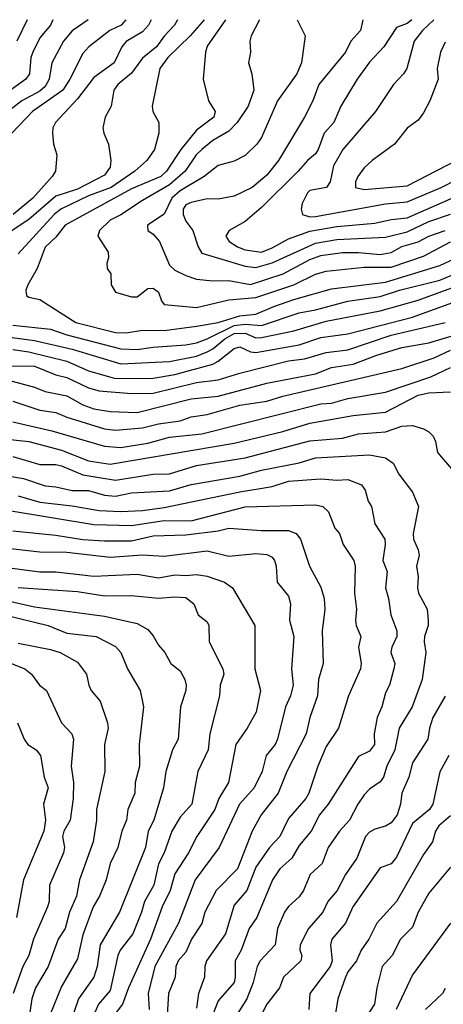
# Model space of a CAD drawing. Header units: metres. Extents: x -51132 to -49532, y -231222 to -229437.
# Tile 167 of 256: x -50989 to -50950, y -229528 to -229437. Entities that reach past the tile are written whole.
import ezdxf

# ---------------------------------------------------------------- set-up
doc = ezdxf.new("R2010")
doc.units = ezdxf.units.M
doc.layers.add('CONTOUR_INDEX', color=1, linetype='Continuous')
doc.layers.add('CONTOUR_INTER', color=3, linetype='Continuous')

msp = doc.modelspace()

# ---------------------------------------------------------------- linework, layer by layer
at = {"layer": 'CONTOUR_INDEX'}
for points, elevation in [([(-50982.597, -229436.759), (-50984.08, -229437.793), (-50984.896, -229438.759), (-50985.978, -229440.759), (-50986.204, -229442.259), (-50986.58, -229442.945), (-50987.08, -229443.361), (-50988.732, -229444.259), (-50990.686, -229445.759)], 25), ([(-50969.895, -229436.759), (-50971.58, -229439.218), (-50971.738, -229439.759), (-50971.955, -229442.259), (-50971.483, -229444.259), (-50970.856, -229445.259), (-50970.964, -229445.759), (-50972.58, -229446.979), (-50974.024, -229448.759), (-50975.357, -229450.759), (-50975.88, -229451.259), (-50978.58, -229452.378), (-50984.743, -229455.759), (-50985.58, -229456.849), (-50986.58, -229457.793), (-50987.309, -229459.759), (-50988.182, -229461.259), (-50988.373, -229461.759), (-50988.306, -229462.259), (-50988.08, -229462.42), (-50987.08, -229462.614), (-50983.747, -229464.759), (-50980.08, -229465.673), (-50979.08, -229465.711), (-50977.58, -229465.459), (-50975.58, -229465.486), (-50972.58, -229465.092), (-50970.58, -229464.741), (-50968.58, -229464.12), (-50967.08, -229463.987), (-50965.428, -229463.259), (-50963.58, -229462.631), (-50960.08, -229461.644), (-50955.08, -229461.012), (-50950.08, -229459.471), (-50946.08, -229457.618)], 20), ([(-50950.612, -229436.759), (-50951.682, -229437.759), (-50952.451, -229438.759), (-50953.134, -229441.259), (-50953.435, -229441.759), (-50954.338, -229442.759), (-50956.031, -229445.259), (-50959.029, -229448.759), (-50959.895, -229450.259), (-50960.226, -229451.759), (-50960.558, -229452.259), (-50962.08, -229452.546), (-50962.3, -229452.759), (-50962.795, -229453.759), (-50962.892, -229454.259), (-50962.781, -229454.759), (-50962.08, -229454.977), (-50961.58, -229454.954), (-50955.08, -229453.785), (-50953.08, -229453.607), (-50949.945, -229452.259), (-50945.58, -229450.051)], 15), ([(-50990.08, -229470.035), (-50987.58, -229470.713), (-50986.58, -229471.123), (-50984.58, -229471.516), (-50983.08, -229472.347), (-50982.08, -229472.733), (-50980.58, -229472.96), (-50978.08, -229473.065), (-50973.08, -229471.806), (-50970.58, -229471.569), (-50966.08, -229470.36), (-50961.58, -229469.494), (-50960.08, -229468.899), (-50958.08, -229468.59), (-50955.891, -229467.759), (-50953.58, -229467.064), (-50951.08, -229466.613), (-50948.08, -229465.726)], 25), ([(-50991.58, -229478.671), (-50988.58, -229479.171), (-50986.58, -229479.844), (-50985.58, -229479.929), (-50984.08, -229480.28), (-50982.58, -229480.264), (-50981.08, -229480.707), (-50980.08, -229480.803), (-50978.58, -229480.491), (-50975.08, -229480.304), (-50973.08, -229479.727), (-50968.58, -229478.957), (-50966.58, -229478.405), (-50963.08, -229477.713), (-50961.58, -229477.268), (-50956.58, -229476.967), (-50955.08, -229477.251), (-50954.39, -229477.759), (-50953.855, -229478.759), (-50952.58, -229480.442), (-50952.053, -229481.759), (-50952.548, -229484.259), (-50952.511, -229484.759), (-50952.059, -229485.759), (-50951.972, -229486.259), (-50952.219, -229487.259), (-50952.065, -229488.259), (-50952.131, -229489.259), (-50952.05, -229489.759), (-50951.234, -229491.259), (-50951.143, -229492.259), (-50951.148, -229492.759), (-50951.47, -229493.759), (-50951.514, -229494.259), (-50951.355, -229495.259), (-50951.707, -229497.759), (-50952.613, -229500.259), (-50953.822, -229502.259), (-50954.244, -229504.259), (-50954.961, -229505.759), (-50955.265, -229506.759), (-50955.58, -229507.208), (-50956.58, -229507.867), (-50957.08, -229508.417), (-50957.666, -229509.259), (-50958.412, -229510.759), (-50959.35, -229511.759), (-50960.412, -229513.259), (-50960.947, -229514.759), (-50962.052, -229515.759), (-50962.674, -229517.259), (-50963.08, -229517.848), (-50964.08, -229518.737), (-50964.447, -229519.259), (-50965.079, -229520.759), (-50965.298, -229522.259), (-50966.695, -229523.759), (-50966.959, -229524.259), (-50967.336, -229525.759), (-50967.922, -229527.259), (-50969.195, -229529.259)], 30), ([(-50991.08, -229487.266), (-50987.08, -229487.782), (-50985.58, -229487.802), (-50982.08, -229488.182), (-50978.08, -229487.995), (-50976.08, -229488.362), (-50974.58, -229488.06), (-50973.58, -229488.141), (-50972.58, -229488.043), (-50971.58, -229488.204), (-50969.998, -229488.759), (-50969.244, -229489.259), (-50967.18, -229492.759), (-50967.176, -229496.759), (-50966.649, -229498.759), (-50967.055, -229500.759), (-50967.891, -229502.259), (-50968.943, -229503.759), (-50969.632, -229507.259), (-50970.516, -229508.759), (-50970.889, -229509.759), (-50972.559, -229512.259), (-50973.306, -229513.759), (-50974.58, -229515.722), (-50975.01, -229517.259), (-50975.77, -229518.759), (-50976.829, -229521.759), (-50978.876, -229526.259), (-50979.414, -229527.759), (-50980.211, -229528.759)], 35), ([(-50990.08, -229496.127), (-50988.46, -229496.759), (-50987.833, -229497.259), (-50987.095, -229498.259), (-50986.463, -229498.759), (-50985.08, -229501.743), (-50984.108, -229502.759), (-50983.949, -229503.259), (-50984.177, -229505.759), (-50983.95, -229507.259), (-50984, -229508.759), (-50984.282, -229510.759), (-50984.849, -229511.759), (-50984.968, -229512.259), (-50984.801, -229513.259), (-50984.897, -229513.759), (-50986.164, -229516.759), (-50986.224, -229518.259), (-50986.357, -229518.759), (-50987.662, -229521.759), (-50988.088, -229523.259), (-50988.653, -229524.259), (-50989.527, -229526.759)], 40), ([(-50949.072, -229520.259), (-50952.58, -229525.029), (-50954.093, -229528.259)], 25)]:
    msp.add_lwpolyline(points, dxfattribs=dict(at, elevation=elevation))
at = {"layer": 'CONTOUR_INTER'}
for points, elevation in [([(-50974.349, -229436.759), (-50974.621, -229437.259), (-50975.58, -229438.279), (-50976.284, -229439.259), (-50977.58, -229440.311), (-50978.58, -229441.7), (-50979.859, -229442.759), (-50980.221, -229443.259), (-50980.482, -229444.759), (-50981.034, -229445.759), (-50981.243, -229446.759), (-50981.162, -229447.259), (-50980.711, -229448.259), (-50980.496, -229449.759), (-50980.58, -229450.399), (-50981.08, -229451.134), (-50983.58, -229452.417), (-50985.58, -229453.08), (-50988.08, -229455.227), (-50992.58, -229458.194)], 22), ([(-50985.858, -229436.759), (-50986.091, -229437.259), (-50987.08, -229438.449), (-50987.732, -229439.759), (-50987.892, -229440.259), (-50988.025, -229441.759), (-50988.361, -229442.259), (-50991.58, -229444.543)], 26), ([(-50979.111, -229436.759), (-50979.556, -229437.259), (-50980.584, -229437.759), (-50982.536, -229439.259), (-50983.08, -229439.885), (-50984.283, -229442.259), (-50984.939, -229443.259), (-50987.742, -229445.259), (-50989.67, -229447.259)], 24), ([(-50976.77, -229436.759), (-50977.03, -229437.259), (-50977.58, -229437.877), (-50979.08, -229438.786), (-50979.491, -229439.259), (-50980.182, -229440.759), (-50982.08, -229442.106), (-50983.58, -229444.071), (-50985.627, -229446.259), (-50985.863, -229446.759), (-50985.912, -229447.259), (-50985.821, -229448.259), (-50985.506, -229449.259), (-50985.609, -229450.759), (-50985.924, -229451.259), (-50987.734, -229453.259), (-50989.549, -229454.759)], 23), ([(-50988.25, -229436.759), (-50989.209, -229438.759)], 27), ([(-50971.876, -229436.759), (-50973.15, -229438.259), (-50975.234, -229440.259), (-50975.96, -229441.259), (-50976.687, -229444.759), (-50976.624, -229445.259), (-50976.056, -229446.259), (-50976.061, -229447.259), (-50976.478, -229448.759), (-50977.181, -229449.759), (-50978.272, -229450.759), (-50980.461, -229452.259), (-50982.58, -229453.028), (-50985.123, -229454.259), (-50985.743, -229454.759), (-50989.08, -229458.399)], 21), ([(-50966.742, -229436.759), (-50967.516, -229438.259), (-50967.652, -229438.759), (-50967.598, -229439.759), (-50967.762, -229440.759), (-50967.465, -229441.759), (-50967.277, -229443.259), (-50967.786, -229444.759), (-50968.828, -229446.259), (-50969.58, -229447.072), (-50971.08, -229447.935), (-50972.08, -229448.767), (-50972.601, -229449.259), (-50973.633, -229450.759), (-50975.08, -229452.03), (-50977.58, -229453.462), (-50979.58, -229454.797), (-50980.58, -229455.28), (-50981.552, -229456.259), (-50981.698, -229456.759), (-50980.76, -229458.259), (-50980.708, -229458.759), (-50980.865, -229459.259), (-50980.856, -229459.759), (-50980.493, -229460.259), (-50980.477, -229461.259), (-50980.08, -229461.959), (-50978.58, -229462.379), (-50978.08, -229462.365), (-50977.08, -229461.599), (-50976.58, -229461.579), (-50976.08, -229461.957), (-50975.821, -229462.759), (-50975.58, -229463.085), (-50972.58, -229463.354), (-50969.58, -229462.645), (-50967.08, -229462.432), (-50963.58, -229461.266), (-50961.58, -229460.272), (-50960.58, -229459.991), (-50957.08, -229459.634), (-50954.58, -229459.63), (-50951.58, -229458.617), (-50949.08, -229457.296)], 19), ([(-50963.261, -229436.759), (-50962.517, -229438.259), (-50962.861, -229440.759), (-50963.297, -229441.759), (-50965.076, -229444.259), (-50966.58, -229447.638), (-50966.994, -229448.259), (-50968.08, -229449.3), (-50969.08, -229449.847), (-50970.58, -229450.226), (-50971.873, -229451.259), (-50974.08, -229452.574), (-50974.862, -229453.259), (-50975.58, -229454.748), (-50977.116, -229455.759), (-50977.079, -229456.259), (-50976.58, -229456.583), (-50975.991, -229457.259), (-50975.08, -229459.439), (-50974.58, -229459.896), (-50973.58, -229460.413), (-50972.58, -229460.728), (-50971.08, -229460.888), (-50969.58, -229460.88), (-50967.58, -229461.234), (-50964.567, -229460.259), (-50962.08, -229458.933), (-50961.08, -229458.547), (-50959.08, -229458.272), (-50957.58, -229458.272), (-50955.58, -229458.46), (-50954.58, -229458.275), (-50953.58, -229457.73), (-50952.08, -229457.295), (-50951.08, -229456.753), (-50949.58, -229456.248)], 18), ([(-50957.183, -229436.759), (-50957.402, -229437.759), (-50958.304, -229438.759), (-50958.78, -229439.759), (-50961.27, -229442.759), (-50961.818, -229444.259), (-50962.577, -229445.759), (-50965.006, -229449.759), (-50966.08, -229451.12), (-50967.42, -229452.259), (-50969.08, -229453.078), (-50970.58, -229453.356), (-50971.58, -229453.323), (-50973.08, -229453.642), (-50973.58, -229453.875), (-50973.806, -229454.259), (-50973.817, -229454.759), (-50973.58, -229455.369), (-50972.914, -229456.259), (-50972.423, -229457.759), (-50972.08, -229458.33), (-50968.08, -229459.555), (-50967.08, -229459.65), (-50965.58, -229459.227), (-50961.58, -229457.414), (-50959.58, -229457.082), (-50955.08, -229456.862), (-50953.08, -229456.356), (-50951.08, -229455.402), (-50949.08, -229454.727)], 17), ([(-50952.669, -229436.759), (-50953.08, -229437.098), (-50954.08, -229437.481), (-50955.244, -229439.259), (-50956.58, -229440.675), (-50957.724, -229442.259), (-50959.224, -229444.759), (-50959.862, -229446.259), (-50960.781, -229447.259), (-50961.314, -229448.759), (-50961.58, -229449.172), (-50962.303, -229449.759), (-50963.163, -229450.759), (-50966.58, -229454.108), (-50968.08, -229455.404), (-50969.57, -229456.259), (-50969.87, -229456.759), (-50969.567, -229457.259), (-50968.8, -229457.759), (-50968.08, -229458.035), (-50966.58, -229458.24), (-50965.58, -229457.857), (-50964.08, -229457.005), (-50962.08, -229456.295), (-50959.58, -229455.879), (-50956.08, -229455.559), (-50954.58, -229455.225), (-50953.08, -229455.068), (-50948.58, -229453.096)], 16), ([(-50949.58, -229438.829), (-50949.998, -229439.759), (-50950.306, -229441.259), (-50950.232, -229442.259), (-50951.001, -229444.259), (-50951.58, -229445.361), (-50952.08, -229446.037), (-50953.08, -229446.797), (-50954.268, -229448.259), (-50956.317, -229449.759), (-50957.08, -229450.466), (-50957.657, -229451.259), (-50957.87, -229451.759), (-50957.873, -229452.259), (-50957.08, -229452.441), (-50953.08, -229452.129), (-50946.58, -229448.766)], 14), ([(-50990.08, -229466.086), (-50987.58, -229466.418), (-50984.08, -229467.213), (-50979.58, -229468.562), (-50975.08, -229468.346), (-50972.58, -229467.85), (-50971.58, -229467.461), (-50971.08, -229467.189), (-50969.97, -229466.259), (-50969.08, -229465.755), (-50968.08, -229465.722), (-50967.08, -229466.15), (-50966.58, -229466.149), (-50963.58, -229465.523), (-50960.58, -229464.635), (-50955.58, -229463.68), (-50952.08, -229462.681), (-50944.58, -229459.948)], 22), ([(-50989.58, -229465.007), (-50986.08, -229465.363), (-50984.58, -229465.898), (-50979.58, -229467.185), (-50978.08, -229467.243), (-50976.58, -229467.021), (-50973.58, -229466.823), (-50972.58, -229466.632), (-50971.58, -229466.263), (-50969.08, -229465.019), (-50968.08, -229464.915), (-50966.58, -229465.028), (-50963.08, -229463.858), (-50961.58, -229463.59), (-50958.58, -229462.786), (-50955.58, -229462.34), (-50953.793, -229461.759), (-50950.08, -229460.825), (-50947.58, -229459.781)], 21), ([(-50989.58, -229467.234), (-50988.08, -229467.469), (-50984.58, -229468.335), (-50982.58, -229469.224), (-50980.08, -229469.925), (-50976.58, -229469.904), (-50974.58, -229469.539), (-50971.08, -229468.594), (-50970.58, -229468.334), (-50969.08, -229467.143), (-50968.58, -229467.006), (-50967.58, -229467.457), (-50967.08, -229467.519), (-50963.08, -229466.826), (-50961.08, -229466.119), (-50958.58, -229465.784), (-50952.58, -229464.244), (-50946.58, -229462.082)], 23), ([(-50991.08, -229468.766), (-50987.58, -229468.795), (-50985.58, -229469.573), (-50984.58, -229469.82), (-50982.58, -229470.798), (-50981.58, -229471.078), (-50978.58, -229471.307), (-50976.58, -229471.273), (-50972.58, -229470.283), (-50970.58, -229470.052), (-50968.58, -229469.426), (-50964.08, -229468.3), (-50962.58, -229468.112), (-50960.58, -229467.536), (-50958.58, -229467.264), (-50954.58, -229465.916), (-50949.58, -229464.749)], 24), ([(-50989.58, -229472.014), (-50987.08, -229472.851), (-50985.58, -229473.062), (-50984.58, -229473.503), (-50981.08, -229474.58), (-50980.08, -229474.71), (-50977.58, -229474.484), (-50976.08, -229474.121), (-50974.08, -229473.84), (-50973.08, -229473.482), (-50971.58, -229473.242), (-50968.58, -229472.394), (-50966.08, -229472.024), (-50964.58, -229471.554), (-50953.58, -229469.008), (-50950.58, -229468.017), (-50949.08, -229467.312)], 26), ([(-50989.58, -229473.926), (-50985.978, -229474.759), (-50981.08, -229476.187), (-50979.58, -229476.29), (-50977.08, -229475.896), (-50975.08, -229475.352), (-50972.08, -229475.037), (-50961.08, -229472.268), (-50960.08, -229472.192), (-50958.58, -229471.772), (-50955.08, -229471.178), (-50950.885, -229469.759), (-50949.08, -229468.92)], 27), ([(-50990.08, -229475.526), (-50988.08, -229475.735), (-50985.08, -229476.555), (-50982.58, -229477.545), (-50980.58, -229477.842), (-50969.08, -229475.914), (-50964.58, -229474.836), (-50962.08, -229474.057), (-50958.08, -229473.35), (-50955.08, -229473.04), (-50952.08, -229471.473), (-50951.08, -229471.242), (-50949.08, -229471.161)], 28), ([(-50989.58, -229477.136), (-50987.08, -229477.874), (-50985.58, -229477.875), (-50985.08, -229477.985), (-50983.08, -229478.831), (-50980.08, -229479.309), (-50976.58, -229478.771), (-50975.08, -229478.742), (-50972.58, -229477.954), (-50968.08, -229477.268), (-50962.08, -229475.695), (-50959.08, -229475.454), (-50957.58, -229475.037), (-50955.08, -229474.85), (-50953.58, -229474.343), (-50952.58, -229474.267), (-50951.58, -229474.576), (-50951.08, -229474.839), (-50950.69, -229475.259), (-50950.455, -229475.759), (-50950.27, -229476.759), (-50948.978, -229478.259)], 29), ([(-50989.08, -229480.757), (-50987.08, -229481.357), (-50984.08, -229481.683), (-50981.58, -229482.117), (-50979.58, -229482.208), (-50977.58, -229482.139), (-50975.58, -229481.847), (-50968.58, -229480.387), (-50965.58, -229479.914), (-50964.08, -229479.427), (-50961.08, -229479.199), (-50959.58, -229479.323), (-50958.58, -229479.254), (-50957.311, -229479.759), (-50956.976, -229480.259), (-50956.709, -229481.259), (-50956.383, -229481.759), (-50956.08, -229483.357), (-50955.155, -229484.759), (-50955.119, -229485.259), (-50955.338, -229486.759), (-50954.928, -229487.759), (-50955.082, -229489.259), (-50954.809, -229490.259), (-50954.614, -229491.759), (-50954.035, -229493.259), (-50954.033, -229493.759), (-50954.509, -229494.759), (-50954.613, -229495.259), (-50954.243, -229496.259), (-50954.335, -229496.759), (-50954.708, -229498.259), (-50955.08, -229498.98), (-50955.419, -229500.259), (-50955.863, -229501.259), (-50956.149, -229502.759), (-50956.121, -229503.759), (-50956.58, -229504.379), (-50957.58, -229504.867), (-50960.385, -229509.259), (-50961.2, -229510.259), (-50961.968, -229511.759), (-50963.08, -229513.076), (-50963.749, -229514.259), (-50964.861, -229515.259), (-50965.552, -229516.259), (-50966.999, -229519.759), (-50967.707, -229520.759), (-50968.441, -229522.759), (-50968.997, -229523.759), (-50968.994, -229525.259), (-50969.109, -229525.759), (-50970.58, -229527.445), (-50971.289, -229529.259)], 31), ([(-50990.08, -229482.079), (-50982.08, -229483.431), (-50978.58, -229483.5), (-50975.58, -229483.063), (-50973.08, -229483.072), (-50968.08, -229481.791), (-50961.58, -229481.608), (-50960.886, -229481.759), (-50960.371, -229482.259), (-50959.777, -229483.759), (-50959.359, -229484.259), (-50958.994, -229485.259), (-50958.022, -229486.759), (-50957.892, -229487.259), (-50957.962, -229489.759), (-50957.767, -229491.259), (-50957.869, -229492.259), (-50957.793, -229492.759), (-50957.386, -229493.759), (-50957.592, -229494.759), (-50957.339, -229496.259), (-50957.41, -229496.759), (-50958.516, -229499.259), (-50959.443, -229502.259), (-50960.58, -229503.928), (-50961.356, -229505.759), (-50962.192, -229508.259), (-50962.455, -229508.759), (-50964.08, -229510.592), (-50964.878, -229512.259), (-50965.824, -229513.259), (-50967.08, -229515.09), (-50967.929, -229517.259), (-50969.08, -229518.595), (-50969.903, -229521.259), (-50971.642, -229523.759), (-50971.82, -229524.259), (-50971.832, -229525.259), (-50972.4, -229526.759), (-50972.58, -229528.111)], 32), ([(-50989.58, -229484.015), (-50985.58, -229484.416), (-50983.08, -229484.815), (-50981.08, -229484.916), (-50978.58, -229484.92), (-50976.58, -229484.452), (-50973.58, -229484.372), (-50970.58, -229484.017), (-50969.58, -229483.755), (-50966.58, -229483.985), (-50964.08, -229483.982), (-50963.363, -229484.259), (-50962.949, -229484.759), (-50962.112, -229487.259), (-50961.08, -229489.211), (-50960.764, -229490.259), (-50960.698, -229491.259), (-50960.948, -229493.259), (-50960.851, -229496.259), (-50961.276, -229497.759), (-50961.374, -229499.259), (-50962.08, -229501.259), (-50962.447, -229502.759), (-50964.226, -229506.259), (-50965.018, -229508.259), (-50966.584, -229510.259), (-50967.429, -229511.759), (-50968.789, -229515.259), (-50970.764, -229517.259), (-50971.795, -229519.259), (-50972.08, -229520.305), (-50973.042, -229521.759), (-50973.58, -229522.958), (-50974.276, -229523.759), (-50974.506, -229524.259), (-50974.567, -229525.259), (-50975.182, -229526.759), (-50975.287, -229528.759)], 33), ([(-50990.58, -229485.536), (-50987.08, -229485.934), (-50984.58, -229485.991), (-50980.58, -229486.429), (-50977.58, -229486.222), (-50975.58, -229486.355), (-50971.58, -229485.868), (-50969.58, -229486.336), (-50967.08, -229486.105), (-50966.08, -229486.185), (-50965.58, -229486.449), (-50965.369, -229486.759), (-50965.211, -229487.259), (-50965.115, -229488.759), (-50964.08, -229490.036), (-50963.882, -229490.759), (-50963.988, -229492.259), (-50963.573, -229493.759), (-50963.799, -229496.759), (-50963.647, -229498.259), (-50963.883, -229499.259), (-50964.33, -229500.259), (-50965.07, -229503.259), (-50965.305, -229503.759), (-50966.144, -229504.759), (-50966.504, -229506.259), (-50967.239, -229507.759), (-50968.612, -229509.259), (-50970.469, -229513.259), (-50972.704, -229516.259), (-50974.251, -229520.259), (-50976.439, -229524.259), (-50977.043, -229526.759), (-50976.957, -229528.259)], 34), ([(-50989.08, -229489.244), (-50983.58, -229489.608), (-50981.08, -229490.018), (-50978.58, -229489.973), (-50976.08, -229490.229), (-50974.58, -229490.106), (-50973.58, -229490.176), (-50972.828, -229490.759), (-50972.417, -229491.759), (-50971.58, -229492.428), (-50971.441, -229492.759), (-50971.407, -229494.259), (-50970.149, -229496.759), (-50970.046, -229497.259), (-50970.398, -229498.259), (-50970.457, -229499.259), (-50971.351, -229502.759), (-50971.486, -229504.259), (-50972.447, -229506.259), (-50973.022, -229509.259), (-50974.08, -229510.485), (-50974.847, -229511.759), (-50975.563, -229513.759), (-50976.08, -229514.789), (-50976.513, -229516.759), (-50977.401, -229518.259), (-50977.673, -229519.259), (-50978.473, -229521.259), (-50979.632, -229522.759), (-50979.855, -229523.259), (-50980.58, -229526.491), (-50981.659, -229527.759), (-50983.175, -229531.259)], 36), ([(-50994.58, -229489.449), (-50987.58, -229491.028), (-50981.08, -229491.9), (-50978.08, -229492.579), (-50977.08, -229493.133), (-50976.58, -229493.706), (-50976.08, -229494.577), (-50975.497, -229495.259), (-50974.958, -229496.259), (-50974.08, -229496.944), (-50973.649, -229497.759), (-50973.534, -229498.259), (-50973.57, -229498.759), (-50974.058, -229500.259), (-50974.282, -229503.259), (-50974.796, -229504.259), (-50975.426, -229506.259), (-50975.647, -229507.759), (-50976.532, -229510.759), (-50977.051, -229511.759), (-50977.289, -229513.259), (-50979.692, -229519.259), (-50981.504, -229522.259), (-50981.781, -229524.259), (-50982.062, -229525.259), (-50983.483, -229527.259), (-50985.58, -229533.404)], 37), ([(-50990.357, -229491.759), (-50986.306, -229492.759), (-50984.58, -229493.459), (-50981.872, -229493.759), (-50980.08, -229494.702), (-50979.585, -229495.259), (-50978.95, -229496.759), (-50977.781, -229498.759), (-50977.481, -229500.259), (-50977.879, -229503.759), (-50977.837, -229505.759), (-50978.263, -229507.259), (-50978.282, -229508.259), (-50978.919, -229509.759), (-50979.059, -229510.759), (-50979.49, -229511.759), (-50979.848, -229513.259), (-50980.58, -229514.757), (-50980.934, -229516.259), (-50981.55, -229517.759), (-50982.147, -229518.759), (-50983.08, -229521.358), (-50983.58, -229523.571), (-50985.08, -229526.107), (-50986.142, -229528.759)], 38), ([(-50989.08, -229494.376), (-50986.08, -229494.96), (-50985.178, -229495.259), (-50983.58, -229496.139), (-50982.758, -229497.259), (-50982.54, -229498.259), (-50982.311, -229498.759), (-50981.501, -229499.759), (-50980.82, -229501.759), (-50980.762, -229502.259), (-50981.076, -229503.759), (-50981.047, -229506.259), (-50981.841, -229509.759), (-50981.839, -229510.759), (-50982.124, -229512.759), (-50983.411, -229516.259), (-50983.687, -229517.759), (-50984.332, -229519.259), (-50984.716, -229520.759), (-50985.374, -229521.759), (-50986.289, -229524.259), (-50987.46, -229526.259), (-50987.827, -229527.259), (-50988.4, -229531.259)], 39), ([(-50949.58, -229499.272), (-50950.706, -229501.259), (-50951.034, -229502.259), (-50951.166, -229503.259), (-50952.58, -229505.436), (-50952.919, -229506.759), (-50953.591, -229508.259), (-50953.705, -229509.259), (-50954.018, -229510.259), (-50954.58, -229510.995), (-50955.08, -229511.307), (-50956.08, -229511.574), (-50956.58, -229511.867), (-50956.936, -229512.259), (-50957.747, -229514.259), (-50958.791, -229515.759), (-50959.574, -229517.259), (-50960.418, -229518.259), (-50960.89, -229519.259), (-50962.227, -229520.759), (-50962.993, -229522.259), (-50963.005, -229522.759), (-50962.837, -229523.259), (-50962.926, -229523.759), (-50964.515, -229525.259), (-50964.898, -229526.259), (-50966.08, -229527.742), (-50966.593, -229528.759)], 29), ([(-50989.145, -229501.759), (-50988.525, -229503.259), (-50988.193, -229503.759), (-50987.425, -229504.259), (-50987.015, -229504.759), (-50986.659, -229506.759), (-50986.304, -229507.759), (-50986.744, -229509.259), (-50986.563, -229510.759), (-50986.703, -229511.759), (-50988.571, -229516.259), (-50989.238, -229519.759)], 41), ([(-50949.227, -229504.759), (-50950.08, -229506.275), (-50950.717, -229509.259), (-50951.011, -229509.759), (-50952.58, -229511.049), (-50954.08, -229514.153), (-50954.58, -229514.786), (-50955.58, -229515.138), (-50958.127, -229518.759), (-50958.794, -229520.259), (-50960.058, -229521.759), (-50960.174, -229522.259), (-50960.022, -229523.759), (-50960.207, -229524.259), (-50962.099, -229526.759), (-50962.191, -229528.259)], 28), ([(-50949.08, -229510.342), (-50950.167, -229511.259), (-50950.456, -229511.759), (-50950.731, -229512.759), (-50951.58, -229513.909), (-50954.07, -229518.259), (-50955.891, -229520.259), (-50956.637, -229521.759), (-50957.334, -229522.759), (-50957.773, -229523.759), (-50958.579, -229524.759), (-50958.804, -229525.259), (-50959.49, -229527.259), (-50959.739, -229528.759)], 27), ([(-50949.08, -229515.084), (-50951.08, -229517.503), (-50952.076, -229519.259), (-50952.58, -229520.624), (-50953.703, -229521.759), (-50954.483, -229523.259), (-50955.403, -229524.259), (-50955.894, -229526.259), (-50956.097, -229527.759), (-50957.099, -229529.259)], 26), ([(-50949.58, -229526.321), (-50949.828, -229526.759), (-50951.384, -229528.259)], 24)]:
    msp.add_lwpolyline(points, dxfattribs=dict(at, elevation=elevation))

doc.saveas('drawing.dxf')
